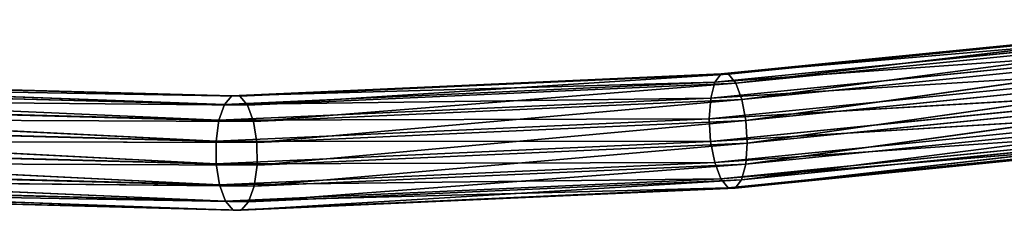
# Model space of a CAD drawing. Extents: x 0 to 2736, y 0 to 1729.
# Tile 16 of 86: x 1157 to 1199, y 494 to 502. Entities that reach past the tile are written whole.
import ezdxf

# ---------------------------------------------------------------- set-up
doc = ezdxf.new("R2010")
doc.units = 0
doc.header["$LTSCALE"] = 25.4
doc.layers.get('0').update_dxf_attribs({"color": 13, "linetype": 'CONTINUOUS'})

# ---------------------------------------------------------------- blocks, each defined once
blk = doc.blocks.new('ACROSS-6927_STL')
at = {"color": 12}
for p, q in [((1283.2, 573.754, 1232.915), (1242.91, 590.216, 1232.738)), ((1242.91, 590.216, 1232.738), (1283.076, 573.389, 1233.812)), ((1283.2, 573.754, 1232.915), (1242.91, 590.216, 1232.738)), ((1242.91, 590.216, 1232.738), (1283.076, 573.389, 1233.812)), ((1283.047, 573.439, 1231.034), (1243.06, 590.192, 1229.964)), ((1282.793, 572.807, 1230.336), (1243.06, 590.192, 1229.964)), ((1283.047, 573.439, 1231.034), (1243.06, 590.192, 1229.964)), ((1282.793, 572.807, 1230.336), (1243.06, 590.192, 1229.964)), ((1283.2, 573.754, 1232.915), (1243.111, 590.549, 1231.843)), ((1283.189, 573.771, 1231.94), (1243.111, 590.549, 1231.843)), ((1283.2, 573.754, 1232.915), (1243.111, 590.549, 1231.843)), ((1283.189, 573.771, 1231.94), (1243.111, 590.549, 1231.843)), ((1283.189, 573.771, 1231.94), (1243.164, 590.541, 1230.869)), ((1283.047, 573.439, 1231.034), (1243.164, 590.541, 1230.869)), ((1283.189, 573.771, 1231.94), (1243.164, 590.541, 1230.869)), ((1283.047, 573.439, 1231.034), (1243.164, 590.541, 1230.869)), ((1282.837, 572.732, 1234.492), (1242.592, 589.592, 1233.417)), ((1283.076, 573.389, 1233.812), (1242.592, 589.592, 1233.417)), ((1282.837, 572.732, 1234.492), (1242.592, 589.592, 1233.417)), ((1283.076, 573.389, 1233.812), (1242.592, 589.592, 1233.417)), ((1282.793, 572.807, 1230.336), (1242.816, 589.556, 1229.266)), ((1282.467, 571.972, 1229.951), (1242.816, 589.556, 1229.266)), ((1282.793, 572.807, 1230.336), (1242.816, 589.556, 1229.266)), ((1282.467, 571.972, 1229.951), (1242.816, 589.556, 1229.266)), ((1282.518, 571.884, 1234.854), (1242.204, 588.773, 1233.777)), ((1282.837, 572.732, 1234.492), (1242.204, 588.773, 1233.777)), ((1282.518, 571.884, 1234.854), (1242.204, 588.773, 1233.777)), ((1282.837, 572.732, 1234.492), (1242.204, 588.773, 1233.777)), ((1282.119, 571.061, 1229.938), (1242.469, 588.73, 1228.88)), ((1242.469, 588.73, 1228.88), (1282.467, 571.972, 1229.951)), ((1282.119, 571.061, 1229.938), (1242.469, 588.73, 1228.88)), ((1242.469, 588.73, 1228.88), (1282.467, 571.972, 1229.951)), ((1282.17, 570.973, 1234.841), (1241.806, 587.882, 1233.763)), ((1282.518, 571.884, 1234.854), (1241.806, 587.882, 1233.763)), ((1282.17, 570.973, 1234.841), (1241.806, 587.882, 1233.763)), ((1282.518, 571.884, 1234.854), (1241.806, 587.882, 1233.763)), ((1282.119, 571.061, 1229.938), (1242.072, 587.84, 1228.866)), ((1281.801, 570.212, 1230.3), (1242.072, 587.84, 1228.866)), ((1282.119, 571.061, 1229.938), (1242.072, 587.84, 1228.866)), ((1281.801, 570.212, 1230.3), (1242.072, 587.84, 1228.866)), ((1281.844, 570.138, 1234.456), (1241.459, 587.056, 1233.378)), ((1282.17, 570.973, 1234.841), (1241.459, 587.056, 1233.378)), ((1281.844, 570.138, 1234.456), (1241.459, 587.056, 1233.378)), ((1282.17, 570.973, 1234.841), (1241.459, 587.056, 1233.378)), ((1281.562, 569.556, 1230.98), (1241.684, 587.02, 1229.226)), ((1241.684, 587.02, 1229.226), (1281.801, 570.212, 1230.3)), ((1281.562, 569.556, 1230.98), (1241.684, 587.02, 1229.226)), ((1241.684, 587.02, 1229.226), (1281.801, 570.212, 1230.3)), ((1281.591, 569.506, 1233.757), (1241.215, 586.42, 1232.679)), ((1281.844, 570.138, 1234.456), (1241.215, 586.42, 1232.679)), ((1281.591, 569.506, 1233.757), (1241.215, 586.42, 1232.679)), ((1281.844, 570.138, 1234.456), (1241.215, 586.42, 1232.679)), ((1281.562, 569.556, 1230.98), (1241.366, 586.396, 1229.906)), ((1281.438, 569.191, 1231.876), (1241.366, 586.396, 1229.906)), ((1281.562, 569.556, 1230.98), (1241.366, 586.396, 1229.906)), ((1281.438, 569.191, 1231.876), (1241.366, 586.396, 1229.906)), ((1281.448, 569.174, 1232.851), (1241.112, 586.072, 1231.774)), ((1281.591, 569.506, 1233.757), (1241.112, 586.072, 1231.774)), ((1281.448, 569.174, 1232.851), (1241.112, 586.072, 1231.774)), ((1281.591, 569.506, 1233.757), (1241.112, 586.072, 1231.774)), ((1281.438, 569.191, 1231.876), (1241.165, 586.063, 1230.8)), ((1281.448, 569.174, 1232.851), (1241.165, 586.063, 1230.8)), ((1281.438, 569.191, 1231.876), (1241.165, 586.063, 1230.8)), ((1281.448, 569.174, 1232.851), (1241.165, 586.063, 1230.8)), ((1283.047, 573.439, 1231.034), (1283.189, 573.771, 1231.94)), ((1283.047, 573.439, 1231.034), (1283.189, 573.771, 1231.94)), ((1283.2, 573.754, 1232.915), (1283.076, 573.389, 1233.812)), ((1283.2, 573.754, 1232.915), (1283.076, 573.389, 1233.812)), ((1304.187, 566.218, 1230.997), (1283.189, 573.771, 1231.94)), ((1283.189, 573.771, 1231.94), (1283.2, 573.754, 1232.915)), ((1283.189, 573.771, 1231.94), (1283.2, 573.754, 1232.915)), ((1304.013, 565.897, 1230.093), (1283.189, 573.771, 1231.94)), ((1304.187, 566.218, 1230.997), (1283.189, 573.771, 1231.94)), ((1304.013, 565.897, 1230.093), (1283.189, 573.771, 1231.94)), ((1304.245, 566.184, 1231.971), (1283.2, 573.754, 1232.915)), ((1304.187, 566.218, 1230.997), (1283.2, 573.754, 1232.915)), ((1304.245, 566.184, 1231.971), (1283.2, 573.754, 1232.915)), ((1304.187, 566.218, 1230.997), (1283.2, 573.754, 1232.915)), ((1282.793, 572.807, 1230.336), (1283.047, 573.439, 1231.034)), ((1282.793, 572.807, 1230.336), (1283.047, 573.439, 1231.034)), ((1283.076, 573.389, 1233.812), (1282.837, 572.732, 1234.492)), ((1283.076, 573.389, 1233.812), (1282.837, 572.732, 1234.492)), ((1304.013, 565.897, 1230.093), (1283.047, 573.439, 1231.034)), ((1303.751, 565.268, 1229.395), (1283.047, 573.439, 1231.034)), ((1304.013, 565.897, 1230.093), (1283.047, 573.439, 1231.034)), ((1303.751, 565.268, 1229.395), (1283.047, 573.439, 1231.034)), ((1304.245, 566.184, 1231.971), (1283.076, 573.389, 1233.812)), ((1283.076, 573.389, 1233.812), (1304.18, 565.798, 1232.864)), ((1304.245, 566.184, 1231.971), (1283.076, 573.389, 1233.812)), ((1283.076, 573.389, 1233.812), (1304.18, 565.798, 1232.864)), ((1282.467, 571.972, 1229.951), (1282.793, 572.807, 1230.336)), ((1282.467, 571.972, 1229.951), (1282.793, 572.807, 1230.336)), ((1282.837, 572.732, 1234.492), (1282.518, 571.884, 1234.854)), ((1282.837, 572.732, 1234.492), (1282.518, 571.884, 1234.854)), ((1303.751, 565.268, 1229.395), (1282.793, 572.807, 1230.336)), ((1303.44, 564.428, 1229.009), (1282.793, 572.807, 1230.336)), ((1303.751, 565.268, 1229.395), (1282.793, 572.807, 1230.336)), ((1303.44, 564.428, 1229.009), (1282.793, 572.807, 1230.336)), ((1304, 565.12, 1233.542), (1282.837, 572.732, 1234.492)), ((1304.18, 565.798, 1232.864), (1282.837, 572.732, 1234.492)), ((1304, 565.12, 1233.542), (1282.837, 572.732, 1234.492)), ((1304.18, 565.798, 1232.864), (1282.837, 572.732, 1234.492)), ((1282.119, 571.061, 1229.938), (1282.467, 571.972, 1229.951)), ((1282.119, 571.061, 1229.938), (1282.467, 571.972, 1229.951)), ((1303.127, 563.504, 1228.995), (1282.467, 571.972, 1229.951)), ((1282.467, 571.972, 1229.951), (1303.44, 564.428, 1229.009)), ((1303.127, 563.504, 1228.995), (1282.467, 571.972, 1229.951)), ((1282.467, 571.972, 1229.951), (1303.44, 564.428, 1229.009)), ((1282.518, 571.884, 1234.854), (1282.17, 570.973, 1234.841)), ((1282.518, 571.884, 1234.854), (1282.17, 570.973, 1234.841)), ((1303.734, 564.253, 1233.901), (1282.518, 571.884, 1234.854)), ((1304, 565.12, 1233.542), (1282.518, 571.884, 1234.854)), ((1303.734, 564.253, 1233.901), (1282.518, 571.884, 1234.854)), ((1304, 565.12, 1233.542), (1282.518, 571.884, 1234.854)), ((1281.801, 570.212, 1230.3), (1282.119, 571.061, 1229.938)), ((1281.801, 570.212, 1230.3), (1282.119, 571.061, 1229.938)), ((1282.17, 570.973, 1234.841), (1281.844, 570.138, 1234.456)), ((1282.17, 570.973, 1234.841), (1281.844, 570.138, 1234.456)), ((1303.127, 563.504, 1228.995), (1282.119, 571.061, 1229.938)), ((1302.861, 562.637, 1229.354), (1282.119, 571.061, 1229.938)), ((1303.127, 563.504, 1228.995), (1282.119, 571.061, 1229.938)), ((1302.861, 562.637, 1229.354), (1282.119, 571.061, 1229.938)), ((1303.421, 563.329, 1233.887), (1282.17, 570.973, 1234.841)), ((1303.734, 564.253, 1233.901), (1282.17, 570.973, 1234.841)), ((1303.421, 563.329, 1233.887), (1282.17, 570.973, 1234.841)), ((1303.734, 564.253, 1233.901), (1282.17, 570.973, 1234.841)), ((1281.562, 569.556, 1230.98), (1281.801, 570.212, 1230.3)), ((1281.562, 569.556, 1230.98), (1281.801, 570.212, 1230.3)), ((1281.844, 570.138, 1234.456), (1281.591, 569.506, 1233.757)), ((1281.844, 570.138, 1234.456), (1281.591, 569.506, 1233.757)), ((1302.682, 561.959, 1230.032), (1281.801, 570.212, 1230.3)), ((1281.801, 570.212, 1230.3), (1302.861, 562.637, 1229.354)), ((1302.682, 561.959, 1230.032), (1281.801, 570.212, 1230.3)), ((1281.801, 570.212, 1230.3), (1302.861, 562.637, 1229.354)), ((1303.11, 562.489, 1233.501), (1281.844, 570.138, 1234.456)), ((1303.421, 563.329, 1233.887), (1281.844, 570.138, 1234.456)), ((1303.11, 562.489, 1233.501), (1281.844, 570.138, 1234.456)), ((1303.421, 563.329, 1233.887), (1281.844, 570.138, 1234.456)), ((1281.438, 569.191, 1231.876), (1281.562, 569.556, 1230.98)), ((1281.438, 569.191, 1231.876), (1281.562, 569.556, 1230.98)), ((1281.591, 569.506, 1233.757), (1281.448, 569.174, 1232.851)), ((1281.591, 569.506, 1233.757), (1281.448, 569.174, 1232.851)), ((1302.682, 561.959, 1230.032), (1281.562, 569.556, 1230.98)), ((1302.616, 561.573, 1230.925), (1281.562, 569.556, 1230.98)), ((1302.682, 561.959, 1230.032), (1281.562, 569.556, 1230.98)), ((1302.616, 561.573, 1230.925), (1281.562, 569.556, 1230.98)), ((1302.848, 561.86, 1232.803), (1281.591, 569.506, 1233.757)), ((1303.11, 562.489, 1233.501), (1281.591, 569.506, 1233.757)), ((1302.848, 561.86, 1232.803), (1281.591, 569.506, 1233.757)), ((1303.11, 562.489, 1233.501), (1281.591, 569.506, 1233.757)), ((1302.616, 561.573, 1230.925), (1281.438, 569.191, 1231.876)), ((1302.674, 561.539, 1231.898), (1281.438, 569.191, 1231.876)), ((1302.616, 561.573, 1230.925), (1281.438, 569.191, 1231.876)), ((1302.674, 561.539, 1231.898), (1281.438, 569.191, 1231.876)), ((1281.448, 569.174, 1232.851), (1281.438, 569.191, 1231.876)), ((1281.448, 569.174, 1232.851), (1281.438, 569.191, 1231.876)), ((1302.674, 561.539, 1231.898), (1281.448, 569.174, 1232.851)), ((1302.848, 561.86, 1232.803), (1281.448, 569.174, 1232.851)), ((1302.674, 561.539, 1231.898), (1281.448, 569.174, 1232.851)), ((1302.848, 561.86, 1232.803), (1281.448, 569.174, 1232.851)), ((1304.013, 565.897, 1230.093), (1304.187, 566.218, 1230.997)), ((1304.013, 565.897, 1230.093), (1304.187, 566.218, 1230.997)), ((1304.245, 566.184, 1231.971), (1304.18, 565.798, 1232.864)), ((1304.245, 566.184, 1231.971), (1304.18, 565.798, 1232.864)), ((1327.502, 558.931, 1228.667), (1304.187, 566.218, 1230.997)), ((1304.187, 566.218, 1230.997), (1304.245, 566.184, 1231.971)), ((1304.187, 566.218, 1230.997), (1304.245, 566.184, 1231.971)), ((1327.298, 558.619, 1227.765), (1304.187, 566.218, 1230.997)), ((1327.502, 558.931, 1228.667), (1304.187, 566.218, 1230.997)), ((1327.298, 558.619, 1227.765), (1304.187, 566.218, 1230.997)), ((1327.609, 558.88, 1229.635), (1304.245, 566.184, 1231.971)), ((1327.502, 558.931, 1228.667), (1304.245, 566.184, 1231.971)), ((1327.609, 558.88, 1229.635), (1304.245, 566.184, 1231.971)), ((1327.502, 558.931, 1228.667), (1304.245, 566.184, 1231.971)), ((1303.751, 565.268, 1229.395), (1304.013, 565.897, 1230.093)), ((1303.751, 565.268, 1229.395), (1304.013, 565.897, 1230.093)), ((1304.18, 565.798, 1232.864), (1304, 565.12, 1233.542)), ((1304.18, 565.798, 1232.864), (1304, 565.12, 1233.542)), ((1327.298, 558.619, 1227.765), (1304.013, 565.897, 1230.093)), ((1327.029, 557.992, 1227.068), (1304.013, 565.897, 1230.093)), ((1327.298, 558.619, 1227.765), (1304.013, 565.897, 1230.093)), ((1327.029, 557.992, 1227.068), (1304.013, 565.897, 1230.093)), ((1327.609, 558.88, 1229.635), (1304.18, 565.798, 1232.864)), ((1304.18, 565.798, 1232.864), (1327.604, 558.476, 1230.522)), ((1327.609, 558.88, 1229.635), (1304.18, 565.798, 1232.864)), ((1304.18, 565.798, 1232.864), (1327.604, 558.476, 1230.522)), ((1303.44, 564.428, 1229.009), (1303.751, 565.268, 1229.395)), ((1303.44, 564.428, 1229.009), (1303.751, 565.268, 1229.395)), ((1327.029, 557.992, 1227.068), (1303.751, 565.268, 1229.395)), ((1326.736, 557.146, 1226.68), (1303.751, 565.268, 1229.395)), ((1327.029, 557.992, 1227.068), (1303.751, 565.268, 1229.395)), ((1326.736, 557.146, 1226.68), (1303.751, 565.268, 1229.395)), ((1304, 565.12, 1233.542), (1303.734, 564.253, 1233.901)), ((1304, 565.12, 1233.542), (1303.734, 564.253, 1233.901)), ((1327.487, 557.778, 1231.194), (1304, 565.12, 1233.542)), ((1327.604, 558.476, 1230.522), (1304, 565.12, 1233.542)), ((1327.487, 557.778, 1231.194), (1304, 565.12, 1233.542)), ((1327.604, 558.476, 1230.522), (1304, 565.12, 1233.542)), ((1303.127, 563.504, 1228.995), (1303.44, 564.428, 1229.009)), ((1303.127, 563.504, 1228.995), (1303.44, 564.428, 1229.009)), ((1326.463, 556.21, 1226.662), (1303.44, 564.428, 1229.009)), ((1303.44, 564.428, 1229.009), (1326.736, 557.146, 1226.68)), ((1326.463, 556.21, 1226.662), (1303.44, 564.428, 1229.009)), ((1303.44, 564.428, 1229.009), (1326.736, 557.146, 1226.68)), ((1303.734, 564.253, 1233.901), (1303.421, 563.329, 1233.887)), ((1303.734, 564.253, 1233.901), (1303.421, 563.329, 1233.887)), ((1327.276, 556.894, 1231.547), (1303.734, 564.253, 1233.901)), ((1327.487, 557.778, 1231.194), (1303.734, 564.253, 1233.901)), ((1327.276, 556.894, 1231.547), (1303.734, 564.253, 1233.901)), ((1327.487, 557.778, 1231.194), (1303.734, 564.253, 1233.901)), ((1302.861, 562.637, 1229.354), (1303.127, 563.504, 1228.995)), ((1302.861, 562.637, 1229.354), (1303.127, 563.504, 1228.995)), ((1303.421, 563.329, 1233.887), (1303.11, 562.489, 1233.501)), ((1303.421, 563.329, 1233.887), (1303.11, 562.489, 1233.501)), ((1326.463, 556.21, 1226.662), (1303.127, 563.504, 1228.995)), ((1326.252, 555.326, 1227.015), (1303.127, 563.504, 1228.995)), ((1326.463, 556.21, 1226.662), (1303.127, 563.504, 1228.995)), ((1326.252, 555.326, 1227.015), (1303.127, 563.504, 1228.995)), ((1327.004, 555.957, 1231.529), (1303.421, 563.329, 1233.887)), ((1327.276, 556.894, 1231.547), (1303.421, 563.329, 1233.887)), ((1327.004, 555.957, 1231.529), (1303.421, 563.329, 1233.887)), ((1327.276, 556.894, 1231.547), (1303.421, 563.329, 1233.887)), ((1302.682, 561.959, 1230.032), (1302.861, 562.637, 1229.354)), ((1302.682, 561.959, 1230.032), (1302.861, 562.637, 1229.354)), ((1303.11, 562.489, 1233.501), (1302.848, 561.86, 1232.803)), ((1303.11, 562.489, 1233.501), (1302.848, 561.86, 1232.803)), ((1326.135, 554.628, 1227.687), (1302.861, 562.637, 1229.354)), ((1302.861, 562.637, 1229.354), (1326.252, 555.326, 1227.015)), ((1326.135, 554.628, 1227.687), (1302.861, 562.637, 1229.354)), ((1302.861, 562.637, 1229.354), (1326.252, 555.326, 1227.015)), ((1326.71, 555.112, 1231.142), (1303.11, 562.489, 1233.501)), ((1327.004, 555.957, 1231.529), (1303.11, 562.489, 1233.501)), ((1326.71, 555.112, 1231.142), (1303.11, 562.489, 1233.501)), ((1327.004, 555.957, 1231.529), (1303.11, 562.489, 1233.501)), ((1302.616, 561.573, 1230.925), (1302.682, 561.959, 1230.032)), ((1302.616, 561.573, 1230.925), (1302.682, 561.959, 1230.032)), ((1302.848, 561.86, 1232.803), (1302.674, 561.539, 1231.898)), ((1302.848, 561.86, 1232.803), (1302.674, 561.539, 1231.898)), ((1326.135, 554.628, 1227.687), (1302.682, 561.959, 1230.032)), ((1326.13, 554.223, 1228.575), (1302.682, 561.959, 1230.032)), ((1326.135, 554.628, 1227.687), (1302.682, 561.959, 1230.032)), ((1326.13, 554.223, 1228.575), (1302.682, 561.959, 1230.032)), ((1326.442, 554.485, 1230.444), (1302.848, 561.86, 1232.803)), ((1326.71, 555.112, 1231.142), (1302.848, 561.86, 1232.803)), ((1326.442, 554.485, 1230.444), (1302.848, 561.86, 1232.803)), ((1326.71, 555.112, 1231.142), (1302.848, 561.86, 1232.803)), ((1326.13, 554.223, 1228.575), (1302.616, 561.573, 1230.925)), ((1326.238, 554.173, 1229.543), (1302.616, 561.573, 1230.925)), ((1326.13, 554.223, 1228.575), (1302.616, 561.573, 1230.925)), ((1326.238, 554.173, 1229.543), (1302.616, 561.573, 1230.925)), ((1302.674, 561.539, 1231.898), (1302.616, 561.573, 1230.925)), ((1302.674, 561.539, 1231.898), (1302.616, 561.573, 1230.925)), ((1326.238, 554.173, 1229.543), (1302.674, 561.539, 1231.898)), ((1326.442, 554.485, 1230.444), (1302.674, 561.539, 1231.898)), ((1326.238, 554.173, 1229.543), (1302.674, 561.539, 1231.898)), ((1326.442, 554.485, 1230.444), (1302.674, 561.539, 1231.898))]:
    blk.add_line(p, q, dxfattribs=at)
mesh = blk.add_polyface(dxfattribs=at)
corners = [(1283.076, 573.389, 1233.812), (1242.91, 590.216, 1232.738), (1242.592, 589.592, 1233.417)]
mesh.append_faces([[corners[k] for k in face] for face in [(0, 1, 2)]], dxfattribs={"color": 12})
mesh = blk.add_polyface(dxfattribs=at)
corners = [(1282.793, 572.807, 1230.336), (1242.816, 589.556, 1229.266), (1243.06, 590.192, 1229.964)]
mesh.append_faces([[corners[k] for k in face] for face in [(0, 1, 2)]], dxfattribs={"color": 12})
mesh = blk.add_polyface(dxfattribs=at)
corners = [(1283.2, 573.754, 1232.915), (1243.111, 590.549, 1231.843), (1242.91, 590.216, 1232.738)]
mesh.append_faces([[corners[k] for k in face] for face in [(0, 1, 2)]], dxfattribs={"color": 12})
mesh = blk.add_polyface(dxfattribs=at)
corners = [(1283.076, 573.389, 1233.812), (1283.2, 573.754, 1232.915), (1242.91, 590.216, 1232.738)]
mesh.append_faces([[corners[k] for k in face] for face in [(0, 1, 2)]], dxfattribs={"color": 12})
mesh = blk.add_polyface(dxfattribs=at)
corners = [(1283.047, 573.439, 1231.034), (1243.06, 590.192, 1229.964), (1243.164, 590.541, 1230.869)]
mesh.append_faces([[corners[k] for k in face] for face in [(0, 1, 2)]], dxfattribs={"color": 12})
mesh = blk.add_polyface(dxfattribs=at)
corners = [(1283.047, 573.439, 1231.034), (1282.793, 572.807, 1230.336), (1243.06, 590.192, 1229.964)]
mesh.append_faces([[corners[k] for k in face] for face in [(0, 1, 2)]], dxfattribs={"color": 12})
mesh = blk.add_polyface(dxfattribs=at)
corners = [(1283.2, 573.754, 1232.915), (1283.189, 573.771, 1231.94), (1243.111, 590.549, 1231.843)]
mesh.append_faces([[corners[k] for k in face] for face in [(0, 1, 2)]], dxfattribs={"color": 12})
mesh = blk.add_polyface(dxfattribs=at)
corners = [(1283.189, 573.771, 1231.94), (1243.164, 590.541, 1230.869), (1243.111, 590.549, 1231.843)]
mesh.append_faces([[corners[k] for k in face] for face in [(0, 1, 2)]], dxfattribs={"color": 12})
mesh = blk.add_polyface(dxfattribs=at)
corners = [(1283.189, 573.771, 1231.94), (1283.047, 573.439, 1231.034), (1243.164, 590.541, 1230.869)]
mesh.append_faces([[corners[k] for k in face] for face in [(0, 1, 2)]], dxfattribs={"color": 12})
mesh = blk.add_polyface(dxfattribs=at)
corners = [(1282.837, 572.732, 1234.492), (1242.592, 589.592, 1233.417), (1242.204, 588.773, 1233.777)]
mesh.append_faces([[corners[k] for k in face] for face in [(0, 1, 2)]], dxfattribs={"color": 12})
mesh = blk.add_polyface(dxfattribs=at)
corners = [(1282.467, 571.972, 1229.951), (1242.469, 588.73, 1228.88), (1242.816, 589.556, 1229.266)]
mesh.append_faces([[corners[k] for k in face] for face in [(0, 1, 2)]], dxfattribs={"color": 12})
mesh = blk.add_polyface(dxfattribs=at)
corners = [(1283.076, 573.389, 1233.812), (1242.592, 589.592, 1233.417), (1282.837, 572.732, 1234.492)]
mesh.append_faces([[corners[k] for k in face] for face in [(0, 1, 2)]], dxfattribs={"color": 12})
mesh = blk.add_polyface(dxfattribs=at)
corners = [(1282.793, 572.807, 1230.336), (1282.467, 571.972, 1229.951), (1242.816, 589.556, 1229.266)]
mesh.append_faces([[corners[k] for k in face] for face in [(0, 1, 2)]], dxfattribs={"color": 12})
mesh = blk.add_polyface(dxfattribs=at)
corners = [(1282.518, 571.884, 1234.854), (1242.204, 588.773, 1233.777), (1241.806, 587.882, 1233.763)]
mesh.append_faces([[corners[k] for k in face] for face in [(0, 1, 2)]], dxfattribs={"color": 12})
mesh = blk.add_polyface(dxfattribs=at)
corners = [(1282.119, 571.061, 1229.938), (1242.072, 587.84, 1228.866), (1242.469, 588.73, 1228.88)]
mesh.append_faces([[corners[k] for k in face] for face in [(0, 1, 2)]], dxfattribs={"color": 12})
mesh = blk.add_polyface(dxfattribs=at)
corners = [(1282.837, 572.732, 1234.492), (1242.204, 588.773, 1233.777), (1282.518, 571.884, 1234.854)]
mesh.append_faces([[corners[k] for k in face] for face in [(0, 1, 2)]], dxfattribs={"color": 12})
mesh = blk.add_polyface(dxfattribs=at)
corners = [(1282.467, 571.972, 1229.951), (1282.119, 571.061, 1229.938), (1242.469, 588.73, 1228.88)]
mesh.append_faces([[corners[k] for k in face] for face in [(0, 1, 2)]], dxfattribs={"color": 12})
mesh = blk.add_polyface(dxfattribs=at)
corners = [(1282.17, 570.973, 1234.841), (1241.806, 587.882, 1233.763), (1241.459, 587.056, 1233.378)]
mesh.append_faces([[corners[k] for k in face] for face in [(0, 1, 2)]], dxfattribs={"color": 12})
mesh = blk.add_polyface(dxfattribs=at)
corners = [(1281.801, 570.212, 1230.3), (1241.684, 587.02, 1229.226), (1242.072, 587.84, 1228.866)]
mesh.append_faces([[corners[k] for k in face] for face in [(0, 1, 2)]], dxfattribs={"color": 12})
mesh = blk.add_polyface(dxfattribs=at)
corners = [(1282.518, 571.884, 1234.854), (1241.806, 587.882, 1233.763), (1282.17, 570.973, 1234.841)]
mesh.append_faces([[corners[k] for k in face] for face in [(0, 1, 2)]], dxfattribs={"color": 12})
mesh = blk.add_polyface(dxfattribs=at)
corners = [(1282.119, 571.061, 1229.938), (1281.801, 570.212, 1230.3), (1242.072, 587.84, 1228.866)]
mesh.append_faces([[corners[k] for k in face] for face in [(0, 1, 2)]], dxfattribs={"color": 12})
mesh = blk.add_polyface(dxfattribs=at)
corners = [(1281.844, 570.138, 1234.456), (1241.459, 587.056, 1233.378), (1241.215, 586.42, 1232.679)]
mesh.append_faces([[corners[k] for k in face] for face in [(0, 1, 2)]], dxfattribs={"color": 12})
mesh = blk.add_polyface(dxfattribs=at)
corners = [(1281.562, 569.556, 1230.98), (1241.366, 586.396, 1229.906), (1241.684, 587.02, 1229.226)]
mesh.append_faces([[corners[k] for k in face] for face in [(0, 1, 2)]], dxfattribs={"color": 12})
mesh = blk.add_polyface(dxfattribs=at)
corners = [(1282.17, 570.973, 1234.841), (1241.459, 587.056, 1233.378), (1281.844, 570.138, 1234.456)]
mesh.append_faces([[corners[k] for k in face] for face in [(0, 1, 2)]], dxfattribs={"color": 12})
mesh = blk.add_polyface(dxfattribs=at)
corners = [(1281.801, 570.212, 1230.3), (1281.562, 569.556, 1230.98), (1241.684, 587.02, 1229.226)]
mesh.append_faces([[corners[k] for k in face] for face in [(0, 1, 2)]], dxfattribs={"color": 12})
mesh = blk.add_polyface(dxfattribs=at)
corners = [(1281.591, 569.506, 1233.757), (1241.215, 586.42, 1232.679), (1241.112, 586.072, 1231.774)]
mesh.append_faces([[corners[k] for k in face] for face in [(0, 1, 2)]], dxfattribs={"color": 12})
mesh = blk.add_polyface(dxfattribs=at)
corners = [(1281.438, 569.191, 1231.876), (1241.165, 586.063, 1230.8), (1241.366, 586.396, 1229.906)]
mesh.append_faces([[corners[k] for k in face] for face in [(0, 1, 2)]], dxfattribs={"color": 12})
mesh = blk.add_polyface(dxfattribs=at)
corners = [(1281.844, 570.138, 1234.456), (1241.215, 586.42, 1232.679), (1281.591, 569.506, 1233.757)]
mesh.append_faces([[corners[k] for k in face] for face in [(0, 1, 2)]], dxfattribs={"color": 12})
mesh = blk.add_polyface(dxfattribs=at)
corners = [(1281.438, 569.191, 1231.876), (1241.366, 586.396, 1229.906), (1281.562, 569.556, 1230.98)]
mesh.append_faces([[corners[k] for k in face] for face in [(0, 1, 2)]], dxfattribs={"color": 12})
mesh = blk.add_polyface(dxfattribs=at)
corners = [(1281.448, 569.174, 1232.851), (1241.112, 586.072, 1231.774), (1241.165, 586.063, 1230.8)]
mesh.append_faces([[corners[k] for k in face] for face in [(0, 1, 2)]], dxfattribs={"color": 12})
mesh = blk.add_polyface(dxfattribs=at)
corners = [(1281.591, 569.506, 1233.757), (1241.112, 586.072, 1231.774), (1281.448, 569.174, 1232.851)]
mesh.append_faces([[corners[k] for k in face] for face in [(0, 1, 2)]], dxfattribs={"color": 12})
mesh = blk.add_polyface(dxfattribs=at)
corners = [(1281.448, 569.174, 1232.851), (1241.165, 586.063, 1230.8), (1281.438, 569.191, 1231.876)]
mesh.append_faces([[corners[k] for k in face] for face in [(0, 1, 2)]], dxfattribs={"color": 12})
mesh = blk.add_polyface(dxfattribs=at)
corners = [(1283.189, 573.771, 1231.94), (1304.013, 565.897, 1230.093), (1283.047, 573.439, 1231.034)]
mesh.append_faces([[corners[k] for k in face] for face in [(0, 1, 2)]], dxfattribs={"color": 12})
mesh = blk.add_polyface(dxfattribs=at)
corners = [(1283.076, 573.389, 1233.812), (1304.245, 566.184, 1231.971), (1283.2, 573.754, 1232.915)]
mesh.append_faces([[corners[k] for k in face] for face in [(0, 1, 2)]], dxfattribs={"color": 12})
mesh = blk.add_polyface(dxfattribs=at)
corners = [(1283.2, 573.754, 1232.915), (1304.187, 566.218, 1230.997), (1283.189, 573.771, 1231.94)]
mesh.append_faces([[corners[k] for k in face] for face in [(0, 1, 2)]], dxfattribs={"color": 12})
mesh = blk.add_polyface(dxfattribs=at)
corners = [(1283.189, 573.771, 1231.94), (1304.187, 566.218, 1230.997), (1304.013, 565.897, 1230.093)]
mesh.append_faces([[corners[k] for k in face] for face in [(0, 1, 2)]], dxfattribs={"color": 12})
mesh = blk.add_polyface(dxfattribs=at)
corners = [(1283.2, 573.754, 1232.915), (1304.245, 566.184, 1231.971), (1304.187, 566.218, 1230.997)]
mesh.append_faces([[corners[k] for k in face] for face in [(0, 1, 2)]], dxfattribs={"color": 12})
mesh = blk.add_polyface(dxfattribs=at)
corners = [(1303.751, 565.268, 1229.395), (1282.793, 572.807, 1230.336), (1283.047, 573.439, 1231.034)]
mesh.append_faces([[corners[k] for k in face] for face in [(0, 1, 2)]], dxfattribs={"color": 12})
mesh = blk.add_polyface(dxfattribs=at)
corners = [(1304.18, 565.798, 1232.864), (1283.076, 573.389, 1233.812), (1282.837, 572.732, 1234.492)]
mesh.append_faces([[corners[k] for k in face] for face in [(0, 1, 2)]], dxfattribs={"color": 12})
mesh = blk.add_polyface(dxfattribs=at)
corners = [(1304.013, 565.897, 1230.093), (1303.751, 565.268, 1229.395), (1283.047, 573.439, 1231.034)]
mesh.append_faces([[corners[k] for k in face] for face in [(0, 1, 2)]], dxfattribs={"color": 12})
mesh = blk.add_polyface(dxfattribs=at)
corners = [(1283.076, 573.389, 1233.812), (1304.18, 565.798, 1232.864), (1304.245, 566.184, 1231.971)]
mesh.append_faces([[corners[k] for k in face] for face in [(0, 1, 2)]], dxfattribs={"color": 12})
mesh = blk.add_polyface(dxfattribs=at)
corners = [(1303.44, 564.428, 1229.009), (1282.467, 571.972, 1229.951), (1282.793, 572.807, 1230.336)]
mesh.append_faces([[corners[k] for k in face] for face in [(0, 1, 2)]], dxfattribs={"color": 12})
mesh = blk.add_polyface(dxfattribs=at)
corners = [(1304, 565.12, 1233.542), (1282.837, 572.732, 1234.492), (1282.518, 571.884, 1234.854)]
mesh.append_faces([[corners[k] for k in face] for face in [(0, 1, 2)]], dxfattribs={"color": 12})
mesh = blk.add_polyface(dxfattribs=at)
corners = [(1303.751, 565.268, 1229.395), (1303.44, 564.428, 1229.009), (1282.793, 572.807, 1230.336)]
mesh.append_faces([[corners[k] for k in face] for face in [(0, 1, 2)]], dxfattribs={"color": 12})
mesh = blk.add_polyface(dxfattribs=at)
corners = [(1304.18, 565.798, 1232.864), (1282.837, 572.732, 1234.492), (1304, 565.12, 1233.542)]
mesh.append_faces([[corners[k] for k in face] for face in [(0, 1, 2)]], dxfattribs={"color": 12})
mesh = blk.add_polyface(dxfattribs=at)
corners = [(1303.127, 563.504, 1228.995), (1282.119, 571.061, 1229.938), (1282.467, 571.972, 1229.951)]
mesh.append_faces([[corners[k] for k in face] for face in [(0, 1, 2)]], dxfattribs={"color": 12})
mesh = blk.add_polyface(dxfattribs=at)
corners = [(1303.44, 564.428, 1229.009), (1303.127, 563.504, 1228.995), (1282.467, 571.972, 1229.951)]
mesh.append_faces([[corners[k] for k in face] for face in [(0, 1, 2)]], dxfattribs={"color": 12})
mesh = blk.add_polyface(dxfattribs=at)
corners = [(1303.734, 564.253, 1233.901), (1282.518, 571.884, 1234.854), (1282.17, 570.973, 1234.841)]
mesh.append_faces([[corners[k] for k in face] for face in [(0, 1, 2)]], dxfattribs={"color": 12})
mesh = blk.add_polyface(dxfattribs=at)
corners = [(1304, 565.12, 1233.542), (1282.518, 571.884, 1234.854), (1303.734, 564.253, 1233.901)]
mesh.append_faces([[corners[k] for k in face] for face in [(0, 1, 2)]], dxfattribs={"color": 12})
mesh = blk.add_polyface(dxfattribs=at)
corners = [(1302.861, 562.637, 1229.354), (1281.801, 570.212, 1230.3), (1282.119, 571.061, 1229.938)]
mesh.append_faces([[corners[k] for k in face] for face in [(0, 1, 2)]], dxfattribs={"color": 12})
mesh = blk.add_polyface(dxfattribs=at)
corners = [(1303.421, 563.329, 1233.887), (1282.17, 570.973, 1234.841), (1281.844, 570.138, 1234.456)]
mesh.append_faces([[corners[k] for k in face] for face in [(0, 1, 2)]], dxfattribs={"color": 12})
mesh = blk.add_polyface(dxfattribs=at)
corners = [(1303.127, 563.504, 1228.995), (1302.861, 562.637, 1229.354), (1282.119, 571.061, 1229.938)]
mesh.append_faces([[corners[k] for k in face] for face in [(0, 1, 2)]], dxfattribs={"color": 12})
mesh = blk.add_polyface(dxfattribs=at)
corners = [(1303.734, 564.253, 1233.901), (1282.17, 570.973, 1234.841), (1303.421, 563.329, 1233.887)]
mesh.append_faces([[corners[k] for k in face] for face in [(0, 1, 2)]], dxfattribs={"color": 12})
mesh = blk.add_polyface(dxfattribs=at)
corners = [(1302.682, 561.959, 1230.032), (1281.562, 569.556, 1230.98), (1281.801, 570.212, 1230.3)]
mesh.append_faces([[corners[k] for k in face] for face in [(0, 1, 2)]], dxfattribs={"color": 12})
mesh = blk.add_polyface(dxfattribs=at)
corners = [(1303.11, 562.489, 1233.501), (1281.844, 570.138, 1234.456), (1281.591, 569.506, 1233.757)]
mesh.append_faces([[corners[k] for k in face] for face in [(0, 1, 2)]], dxfattribs={"color": 12})
mesh = blk.add_polyface(dxfattribs=at)
corners = [(1302.861, 562.637, 1229.354), (1302.682, 561.959, 1230.032), (1281.801, 570.212, 1230.3)]
mesh.append_faces([[corners[k] for k in face] for face in [(0, 1, 2)]], dxfattribs={"color": 12})
mesh = blk.add_polyface(dxfattribs=at)
corners = [(1303.421, 563.329, 1233.887), (1281.844, 570.138, 1234.456), (1303.11, 562.489, 1233.501)]
mesh.append_faces([[corners[k] for k in face] for face in [(0, 1, 2)]], dxfattribs={"color": 12})
mesh = blk.add_polyface(dxfattribs=at)
corners = [(1281.438, 569.191, 1231.876), (1281.562, 569.556, 1230.98), (1302.616, 561.573, 1230.925)]
mesh.append_faces([[corners[k] for k in face] for face in [(0, 1, 2)]], dxfattribs={"color": 12})
mesh = blk.add_polyface(dxfattribs=at)
corners = [(1281.591, 569.506, 1233.757), (1281.448, 569.174, 1232.851), (1302.848, 561.86, 1232.803)]
mesh.append_faces([[corners[k] for k in face] for face in [(0, 1, 2)]], dxfattribs={"color": 12})
mesh = blk.add_polyface(dxfattribs=at)
corners = [(1281.562, 569.556, 1230.98), (1302.682, 561.959, 1230.032), (1302.616, 561.573, 1230.925)]
mesh.append_faces([[corners[k] for k in face] for face in [(0, 1, 2)]], dxfattribs={"color": 12})
mesh = blk.add_polyface(dxfattribs=at)
corners = [(1303.11, 562.489, 1233.501), (1281.591, 569.506, 1233.757), (1302.848, 561.86, 1232.803)]
mesh.append_faces([[corners[k] for k in face] for face in [(0, 1, 2)]], dxfattribs={"color": 12})
mesh = blk.add_polyface(dxfattribs=at)
corners = [(1302.674, 561.539, 1231.898), (1281.438, 569.191, 1231.876), (1302.616, 561.573, 1230.925)]
mesh.append_faces([[corners[k] for k in face] for face in [(0, 1, 2)]], dxfattribs={"color": 12})
mesh = blk.add_polyface(dxfattribs=at)
corners = [(1281.448, 569.174, 1232.851), (1281.438, 569.191, 1231.876), (1302.674, 561.539, 1231.898)]
mesh.append_faces([[corners[k] for k in face] for face in [(0, 1, 2)]], dxfattribs={"color": 12})
mesh = blk.add_polyface(dxfattribs=at)
corners = [(1281.448, 569.174, 1232.851), (1302.674, 561.539, 1231.898), (1302.848, 561.86, 1232.803)]
mesh.append_faces([[corners[k] for k in face] for face in [(0, 1, 2)]], dxfattribs={"color": 12})
mesh = blk.add_polyface(dxfattribs=at)
corners = [(1304.187, 566.218, 1230.997), (1327.298, 558.619, 1227.765), (1304.013, 565.897, 1230.093)]
mesh.append_faces([[corners[k] for k in face] for face in [(0, 1, 2)]], dxfattribs={"color": 12})
mesh = blk.add_polyface(dxfattribs=at)
corners = [(1304.18, 565.798, 1232.864), (1327.609, 558.88, 1229.635), (1304.245, 566.184, 1231.971)]
mesh.append_faces([[corners[k] for k in face] for face in [(0, 1, 2)]], dxfattribs={"color": 12})
mesh = blk.add_polyface(dxfattribs=at)
corners = [(1304.245, 566.184, 1231.971), (1327.502, 558.931, 1228.667), (1304.187, 566.218, 1230.997)]
mesh.append_faces([[corners[k] for k in face] for face in [(0, 1, 2)]], dxfattribs={"color": 12})
mesh = blk.add_polyface(dxfattribs=at)
corners = [(1304.187, 566.218, 1230.997), (1327.502, 558.931, 1228.667), (1327.298, 558.619, 1227.765)]
mesh.append_faces([[corners[k] for k in face] for face in [(0, 1, 2)]], dxfattribs={"color": 12})
mesh = blk.add_polyface(dxfattribs=at)
corners = [(1304.245, 566.184, 1231.971), (1327.609, 558.88, 1229.635), (1327.502, 558.931, 1228.667)]
mesh.append_faces([[corners[k] for k in face] for face in [(0, 1, 2)]], dxfattribs={"color": 12})
mesh = blk.add_polyface(dxfattribs=at)
corners = [(1304.013, 565.897, 1230.093), (1327.029, 557.992, 1227.068), (1303.751, 565.268, 1229.395)]
mesh.append_faces([[corners[k] for k in face] for face in [(0, 1, 2)]], dxfattribs={"color": 12})
mesh = blk.add_polyface(dxfattribs=at)
corners = [(1327.604, 558.476, 1230.522), (1304.18, 565.798, 1232.864), (1304, 565.12, 1233.542)]
mesh.append_faces([[corners[k] for k in face] for face in [(0, 1, 2)]], dxfattribs={"color": 12})
mesh = blk.add_polyface(dxfattribs=at)
corners = [(1304.013, 565.897, 1230.093), (1327.298, 558.619, 1227.765), (1327.029, 557.992, 1227.068)]
mesh.append_faces([[corners[k] for k in face] for face in [(0, 1, 2)]], dxfattribs={"color": 12})
mesh = blk.add_polyface(dxfattribs=at)
corners = [(1304.18, 565.798, 1232.864), (1327.604, 558.476, 1230.522), (1327.609, 558.88, 1229.635)]
mesh.append_faces([[corners[k] for k in face] for face in [(0, 1, 2)]], dxfattribs={"color": 12})
mesh = blk.add_polyface(dxfattribs=at)
corners = [(1326.736, 557.146, 1226.68), (1303.44, 564.428, 1229.009), (1303.751, 565.268, 1229.395)]
mesh.append_faces([[corners[k] for k in face] for face in [(0, 1, 2)]], dxfattribs={"color": 12})
mesh = blk.add_polyface(dxfattribs=at)
corners = [(1327.029, 557.992, 1227.068), (1326.736, 557.146, 1226.68), (1303.751, 565.268, 1229.395)]
mesh.append_faces([[corners[k] for k in face] for face in [(0, 1, 2)]], dxfattribs={"color": 12})
mesh = blk.add_polyface(dxfattribs=at)
corners = [(1327.487, 557.778, 1231.194), (1304, 565.12, 1233.542), (1303.734, 564.253, 1233.901)]
mesh.append_faces([[corners[k] for k in face] for face in [(0, 1, 2)]], dxfattribs={"color": 12})
mesh = blk.add_polyface(dxfattribs=at)
corners = [(1327.604, 558.476, 1230.522), (1304, 565.12, 1233.542), (1327.487, 557.778, 1231.194)]
mesh.append_faces([[corners[k] for k in face] for face in [(0, 1, 2)]], dxfattribs={"color": 12})
mesh = blk.add_polyface(dxfattribs=at)
corners = [(1326.463, 556.21, 1226.662), (1303.127, 563.504, 1228.995), (1303.44, 564.428, 1229.009)]
mesh.append_faces([[corners[k] for k in face] for face in [(0, 1, 2)]], dxfattribs={"color": 12})
mesh = blk.add_polyface(dxfattribs=at)
corners = [(1326.736, 557.146, 1226.68), (1326.463, 556.21, 1226.662), (1303.44, 564.428, 1229.009)]
mesh.append_faces([[corners[k] for k in face] for face in [(0, 1, 2)]], dxfattribs={"color": 12})
mesh = blk.add_polyface(dxfattribs=at)
corners = [(1327.276, 556.894, 1231.547), (1303.734, 564.253, 1233.901), (1303.421, 563.329, 1233.887)]
mesh.append_faces([[corners[k] for k in face] for face in [(0, 1, 2)]], dxfattribs={"color": 12})
mesh = blk.add_polyface(dxfattribs=at)
corners = [(1327.487, 557.778, 1231.194), (1303.734, 564.253, 1233.901), (1327.276, 556.894, 1231.547)]
mesh.append_faces([[corners[k] for k in face] for face in [(0, 1, 2)]], dxfattribs={"color": 12})
mesh = blk.add_polyface(dxfattribs=at)
corners = [(1326.252, 555.326, 1227.015), (1302.861, 562.637, 1229.354), (1303.127, 563.504, 1228.995)]
mesh.append_faces([[corners[k] for k in face] for face in [(0, 1, 2)]], dxfattribs={"color": 12})
mesh = blk.add_polyface(dxfattribs=at)
corners = [(1327.004, 555.957, 1231.529), (1303.421, 563.329, 1233.887), (1303.11, 562.489, 1233.501)]
mesh.append_faces([[corners[k] for k in face] for face in [(0, 1, 2)]], dxfattribs={"color": 12})
mesh = blk.add_polyface(dxfattribs=at)
corners = [(1326.463, 556.21, 1226.662), (1326.252, 555.326, 1227.015), (1303.127, 563.504, 1228.995)]
mesh.append_faces([[corners[k] for k in face] for face in [(0, 1, 2)]], dxfattribs={"color": 12})
mesh = blk.add_polyface(dxfattribs=at)
corners = [(1327.276, 556.894, 1231.547), (1303.421, 563.329, 1233.887), (1327.004, 555.957, 1231.529)]
mesh.append_faces([[corners[k] for k in face] for face in [(0, 1, 2)]], dxfattribs={"color": 12})
mesh = blk.add_polyface(dxfattribs=at)
corners = [(1326.135, 554.628, 1227.687), (1302.682, 561.959, 1230.032), (1302.861, 562.637, 1229.354)]
mesh.append_faces([[corners[k] for k in face] for face in [(0, 1, 2)]], dxfattribs={"color": 12})
mesh = blk.add_polyface(dxfattribs=at)
corners = [(1303.11, 562.489, 1233.501), (1302.848, 561.86, 1232.803), (1326.71, 555.112, 1231.142)]
mesh.append_faces([[corners[k] for k in face] for face in [(0, 1, 2)]], dxfattribs={"color": 12})
mesh = blk.add_polyface(dxfattribs=at)
corners = [(1326.252, 555.326, 1227.015), (1326.135, 554.628, 1227.687), (1302.861, 562.637, 1229.354)]
mesh.append_faces([[corners[k] for k in face] for face in [(0, 1, 2)]], dxfattribs={"color": 12})
mesh = blk.add_polyface(dxfattribs=at)
corners = [(1327.004, 555.957, 1231.529), (1303.11, 562.489, 1233.501), (1326.71, 555.112, 1231.142)]
mesh.append_faces([[corners[k] for k in face] for face in [(0, 1, 2)]], dxfattribs={"color": 12})
mesh = blk.add_polyface(dxfattribs=at)
corners = [(1302.616, 561.573, 1230.925), (1302.682, 561.959, 1230.032), (1326.13, 554.223, 1228.575)]
mesh.append_faces([[corners[k] for k in face] for face in [(0, 1, 2)]], dxfattribs={"color": 12})
mesh = blk.add_polyface(dxfattribs=at)
corners = [(1302.848, 561.86, 1232.803), (1302.674, 561.539, 1231.898), (1326.442, 554.485, 1230.444)]
mesh.append_faces([[corners[k] for k in face] for face in [(0, 1, 2)]], dxfattribs={"color": 12})
mesh = blk.add_polyface(dxfattribs=at)
corners = [(1302.682, 561.959, 1230.032), (1326.135, 554.628, 1227.687), (1326.13, 554.223, 1228.575)]
mesh.append_faces([[corners[k] for k in face] for face in [(0, 1, 2)]], dxfattribs={"color": 12})
mesh = blk.add_polyface(dxfattribs=at)
corners = [(1302.848, 561.86, 1232.803), (1326.442, 554.485, 1230.444), (1326.71, 555.112, 1231.142)]
mesh.append_faces([[corners[k] for k in face] for face in [(0, 1, 2)]], dxfattribs={"color": 12})
mesh = blk.add_polyface(dxfattribs=at)
corners = [(1302.616, 561.573, 1230.925), (1326.13, 554.223, 1228.575), (1326.238, 554.173, 1229.543)]
mesh.append_faces([[corners[k] for k in face] for face in [(0, 1, 2)]], dxfattribs={"color": 12})
mesh = blk.add_polyface(dxfattribs=at)
corners = [(1302.674, 561.539, 1231.898), (1302.616, 561.573, 1230.925), (1326.238, 554.173, 1229.543)]
mesh.append_faces([[corners[k] for k in face] for face in [(0, 1, 2)]], dxfattribs={"color": 12})
mesh = blk.add_polyface(dxfattribs=at)
corners = [(1302.674, 561.539, 1231.898), (1326.238, 554.173, 1229.543), (1326.442, 554.485, 1230.444)]
mesh.append_faces([[corners[k] for k in face] for face in [(0, 1, 2)]], dxfattribs={"color": 12})

msp = doc.modelspace()

# ---------------------------------------------------------------- block references
at = {"color": 0, "extrusion": (0, -1, -4.996e-16)}
msp.add_blockref('ACROSS-6927_STL', (-116.273, -508.739, -1728.655), dxfattribs=at)

doc.saveas('drawing.dxf')
